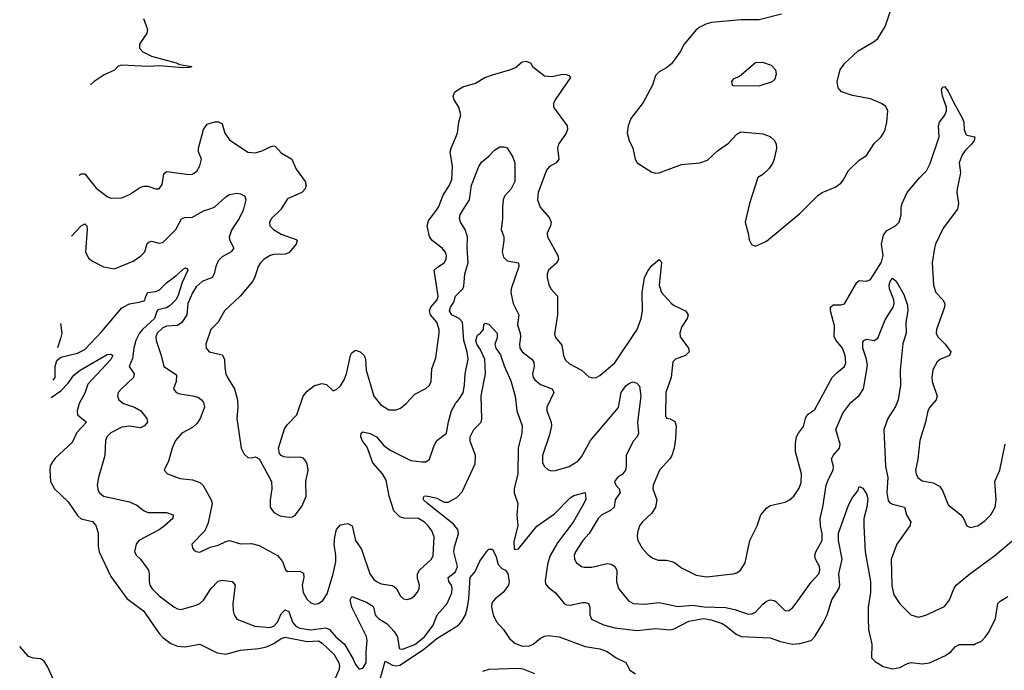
# Model space of a CAD drawing. Header units: inches. Extents: x 1449094 to 1618372, y 389908 to 534307.
# Tile 31 of 256: x 1464838 to 1470153, y 427510 to 431023. Entities that reach past the tile are written whole.
import ezdxf

# ---------------------------------------------------------------- set-up
doc = ezdxf.new("R2010")
doc.units = ezdxf.units.IN
doc.header["$MEASUREMENT"] = 0
for name, color, linetype in [('B4462', 7, 'Continuous'), ('B4463', 7, 'Continuous'), ('B4472', 7, 'Continuous')]:
    doc.layers.add(name, color=color, linetype=linetype)

msp = doc.modelspace()

# ---------------------------------------------------------------- linework, layer by layer
at = {"layer": 'B4462', "color": 5}
for points, elevation in [([(1465116.8, 429853.5), (1465170, 429910.4), (1465190, 429920.5), (1465199.3, 429910), (1465202.6, 429890), (1465192.9, 429770), (1465210, 429734.9), (1465230, 429719.6), (1465290, 429688.7), (1465350, 429677), (1465450, 429719.6), (1465490, 429745.2), (1465512.8, 429770), (1465526.4, 429813.6), (1465536.1, 429823.9), (1465550, 429826.3), (1465590, 429816.2), (1465610, 429820.2), (1465680.8, 429890), (1465711.5, 429948.5), (1465730, 429955.6), (1465770, 429957.1), (1465830, 429991), (1465858.1, 430000)], 560), ([(1466045.3, 430000), (1466042.7, 429990), (1466023.1, 429950), (1465982.6, 429890), (1465968.1, 429850), (1465972, 429830), (1465994.3, 429790), (1465992.7, 429787.3), (1465978.7, 429770), (1465930, 429742.2), (1465910, 429720.4), (1465895.8, 429690), (1465887, 429650), (1465876.3, 429630), (1465823.2, 429610), (1465790, 429580.2), (1465770, 429548.2), (1465745.6, 429490), (1465740.1, 429430), (1465712.9, 429387.1), (1465690, 429372.5), (1465630, 429367.2), (1465610, 429358.4), (1465580.6, 429330), (1465573, 429310), (1465574.2, 429290), (1465601.1, 429210), (1465615.5, 429150), (1465685.1, 429105.1), (1465682.8, 429070), (1465668.5, 429030), (1465676.2, 429016.2), (1465682, 429010), (1465703, 429003), (1465772.5, 428992.5), (1465802.7, 428982.7), (1465819.6, 428970), (1465830, 428955.3), (1465835.4, 428930), (1465812.3, 428870), (1465796, 428844.1), (1465770, 428821.6), (1465713.1, 428790), (1465679.2, 428750), (1465660.7, 428710), (1465640.5, 428639.5), (1465617.3, 428590), (1465636, 428570), (1465704.9, 428544.9), (1465770, 428537.8), (1465810, 428524.2), (1465828.3, 428508.3), (1465871.5, 428430), (1465877.3, 428410), (1465854.4, 428305.6), (1465836.4, 428263.6), (1465766.8, 428190), (1465771, 428170), (1465778.8, 428158.8), (1465790.7, 428150.7), (1465810, 428148), (1465865.4, 428174.6), (1465910, 428184.9), (1465950, 428205.3), (1465970, 428210.3), (1466030, 428192.6), (1466090, 428193.8), (1466130, 428183.2), (1466230, 428128.9), (1466257.2, 428097.2), (1466272.8, 428052.8), (1466283.9, 428043.9), (1466350, 428045.2), (1466370, 428034), (1466371.5, 428010), (1466362, 427970), (1466367.5, 427930), (1466390, 427891.4), (1466410, 427874.4), (1466430, 427867.3), (1466450, 427870.2), (1466474, 427886), (1466496.9, 427923.1), (1466529.9, 428030), (1466543.7, 428096.3), (1466545.1, 428130), (1466534.6, 428190), (1466538.2, 428230), (1466547.4, 428270), (1466570, 428294.4), (1466610, 428302.6), (1466632, 428290), (1466650.1, 428210.1), (1466683.4, 428163.3), (1466728.8, 428030), (1466750, 427999.6), (1466766.7, 427986.7), (1466790, 427977.4), (1466848.3, 427968.3), (1466861.2, 427961.2), (1466874.4, 427950), (1466892.1, 427912.1), (1466910, 427895.3), (1466930, 427891.7), (1466950, 427898.3), (1466968.9, 427911.1), (1466984, 427930), (1466995.1, 427950), (1466996, 427970), (1466986.1, 428006.1), (1466985.2, 428030), (1466995.7, 428050), (1467060.7, 428110), (1467069.9, 428130), (1467075, 428230), (1467063.1, 428263.1), (1467043.7, 428290), (1467023.1, 428310), (1466990, 428329.9), (1466911.6, 428331.6), (1466890, 428338.5), (1466856.9, 428370), (1466832.6, 428450), (1466815.6, 428535.6), (1466796.3, 428570), (1466744.9, 428630), (1466713.8, 428713.8), (1466687, 428750), (1466679.8, 428770), (1466682, 428790), (1466690, 428798), (1466730, 428789.1), (1466763.1, 428770), (1466803.2, 428723.2), (1466837.7, 428697.7), (1466950, 428643.5), (1467010, 428634.6), (1467030, 428635.8), (1467049.8, 428650.2), (1467075.6, 428724.4), (1467089.6, 428750), (1467142.7, 428790), (1467152.3, 428852.3), (1467169.7, 428910), (1467189.7, 428950), (1467208.8, 428971.2), (1467231.4, 429008.6), (1467239.8, 429050), (1467243.4, 429110), (1467258.4, 429190), (1467253.2, 429230), (1467235, 429290), (1467227.7, 429390), (1467209.5, 429409.5), (1467170, 429429.4), (1467158.2, 429450), (1467164.1, 429470), (1467181.7, 429498.3), (1467190, 429530.2), (1467230, 429569.5), (1467236.1, 429583.9), (1467240.8, 429650), (1467257.9, 429710), (1467252.6, 429790), (1467255.7, 429850), (1467242.3, 429890), (1467217.3, 429930), (1467211.7, 429950), (1467214.8, 429970), (1467234.2, 430000)], 560), ([(1466248.6, 430000), (1466197.1, 429950), (1466186.4, 429930), (1466188.2, 429910), (1466208, 429890), (1466250, 429864.7), (1466330, 429835.5), (1466334.9, 429830), (1466330.3, 429810), (1466290, 429763.8), (1466270, 429757.1), (1466210, 429755), (1466190, 429749.8), (1466157.3, 429730), (1466137.3, 429710), (1466125.2, 429690), (1466107.6, 429632.4), (1466094.6, 429610), (1466028, 429530), (1465944.2, 429450), (1465909.1, 429390), (1465870.3, 429350), (1465843.1, 429270), (1465844.4, 429250), (1465860.5, 429230), (1465930, 429212.9), (1465944, 429190), (1465944.8, 429144.8), (1465951.3, 429110), (1465959.1, 429090), (1465996.5, 429030), (1466013, 428970), (1466016.2, 428930), (1466010.3, 428870), (1466033, 428710), (1466050, 428677.3), (1466070, 428658), (1466090, 428657.1), (1466110, 428663), (1466130, 428650.8), (1466138.3, 428638.3), (1466197.1, 428530), (1466199.5, 428490), (1466190.3, 428430), (1466190.4, 428390), (1466210, 428362.4), (1466244.3, 428344.3), (1466290, 428336.5), (1466310, 428338.9), (1466327.3, 428350), (1466363, 428397), (1466384, 428450), (1466383, 428530), (1466394.7, 428590), (1466390, 428624), (1466381.4, 428641.4), (1466370, 428654.5), (1466350, 428660.7), (1466290, 428658.4), (1466262.9, 428662.9), (1466249.5, 428669.5), (1466240.7, 428680.7), (1466235.1, 428710), (1466266.6, 428813.4), (1466283, 428837), (1466333.3, 428890), (1466368.4, 428990), (1466390, 429017.6), (1466430, 429048.5), (1466470, 429058.4), (1466493.7, 429053.7), (1466530, 429018), (1466550, 429027.7), (1466570, 429046), (1466590, 429079.1), (1466601.7, 429110), (1466623.1, 429210), (1466630, 429224.9), (1466650, 429238.4), (1466676.3, 429230), (1466697.6, 429210), (1466704.9, 429190), (1466709, 429130), (1466749.4, 428989.4), (1466784.9, 428944.9), (1466830, 428916.1), (1466870, 428915.8), (1466894.3, 428925.7), (1466924.7, 428950), (1466970, 429000.8), (1467030, 429032.1), (1467050.7, 429050), (1467059.8, 429070), (1467062.3, 429137.7), (1467083.7, 429196.3), (1467102.9, 429330), (1467101.7, 429350), (1467089.9, 429390), (1467055.2, 429430), (1467049.3, 429450), (1467058.1, 429470), (1467092.3, 429510), (1467096.1, 429530), (1467075.6, 429670), (1467092.9, 429687.1), (1467129.8, 429710.2), (1467140.4, 429730), (1467141, 429750), (1467135.1, 429770), (1467118.7, 429790), (1467064, 429830), (1467050, 429852.7), (1467037.6, 429910), (1467044, 429936), (1467091.9, 430000)], 580), ([(1467443.4, 430000), (1467444, 429950), (1467436.8, 429890), (1467451, 429850), (1467452, 429830), (1467441.5, 429770), (1467450, 429741.5), (1467470, 429720.2), (1467530.2, 429710), (1467531.5, 429690), (1467491.2, 429570), (1467488.5, 429550), (1467501.6, 429490), (1467531.5, 429430), (1467525.1, 429374.9), (1467539.8, 429330), (1467541.6, 429310), (1467535.8, 429270), (1467538.5, 429250), (1467549.6, 429229.6), (1467603.2, 429190), (1467613.8, 429173.8), (1467614.6, 429150), (1467606, 429110), (1467610.2, 429090), (1467618.6, 429078.6), (1467650, 429053.7), (1467712, 429030), (1467720.8, 429010), (1467683.5, 428930), (1467682.9, 428910), (1467707.7, 428850), (1467708.6, 428830), (1467697.9, 428782.1), (1467659.6, 428670), (1467660.3, 428630), (1467670.4, 428610), (1467691.5, 428591.6), (1467710, 428586), (1467730, 428587.8), (1467804.5, 428610), (1467850, 428639.7), (1467870, 428662.8), (1467918.8, 428750), (1468071, 428929), (1468085.6, 429010), (1468110, 429046.5), (1468130, 429060.3), (1468150, 429066.7), (1468170, 429060.7), (1468184.4, 429044.4), (1468190.9, 428990), (1468172.3, 428850), (1468179.1, 428790), (1468170.3, 428770), (1468150, 428747), (1468111.4, 428670), (1468112.1, 428610), (1468107.7, 428590), (1468091.6, 428568.4), (1468065.8, 428550), (1468048.2, 428530), (1468055.3, 428510), (1468074.4, 428490), (1468078.6, 428470), (1468052.5, 428430), (1468046.4, 428390), (1468027.4, 428372.6), (1467979.7, 428350), (1467961, 428330), (1467911.9, 428248.1), (1467878.2, 428210), (1467838, 428150), (1467830.4, 428130), (1467832.2, 428110), (1467843.1, 428090), (1467870, 428070.3), (1467885.8, 428065.8), (1467927.2, 428067.2), (1468010, 428085.6), (1468030, 428083.2), (1468050, 428070.3), (1468060.7, 428050), (1468060.2, 427990), (1468070.8, 427950.8), (1468125.2, 427885.2), (1468150.2, 427870.2), (1468210, 427866), (1468290, 427875.9), (1468390, 427854.1), (1468470, 427860.6), (1468533.2, 427853.2), (1468648.6, 427848.6), (1468698.6, 427838.6), (1468770, 427813.7), (1468790, 427815), (1468810, 427823.9), (1468850, 427866.3), (1468870, 427882.3), (1468890, 427890.3), (1468910, 427887.2), (1468920.5, 427880.5), (1468970, 427830.4), (1468990, 427832), (1469010, 427847.6), (1469030, 427871.8), (1469110, 427986), (1469151.8, 428030), (1469157.2, 428050), (1469156.1, 428070), (1469134.5, 428110), (1469130.9, 428130), (1469135.4, 428150), (1469169.8, 428210.2), (1469170, 428248.7), (1469161.1, 428290), (1469158.8, 428330), (1469174.1, 428390), (1469191, 428509), (1469201.4, 428538.6), (1469229, 428590), (1469230.8, 428610), (1469219.8, 428650), (1469229.8, 428670), (1469263.5, 428710), (1469267.5, 428730), (1469244.5, 428810), (1469281.7, 428898.3), (1469324.5, 428955.5), (1469370, 428994.3), (1469393.6, 429030), (1469415.4, 429155.4), (1469409.9, 429190), (1469389.9, 429250), (1469390, 429281), (1469394.5, 429290), (1469410, 429297.8), (1469450, 429290.2), (1469470, 429303.2), (1469510, 429402.6), (1469552.3, 429470), (1469558.8, 429490), (1469555.9, 429510), (1469533.5, 429570), (1469531.4, 429588.6), (1469537, 429610), (1469550, 429627.3), (1469570, 429610.8), (1469610, 429538.7), (1469630, 429480.7), (1469631.8, 429450), (1469622, 429390), (1469622.8, 429330), (1469604.8, 429275.2), (1469590.8, 429130), (1469593.2, 429050), (1469580.1, 428970), (1469566.6, 428933.4), (1469524.8, 428870), (1469502.3, 428810), (1469511.6, 428610), (1469523.8, 428550), (1469518.4, 428470), (1469526.3, 428426.3), (1469534.8, 428414.8), (1469550, 428406.7), (1469614.9, 428390), (1469625.5, 428350), (1469647.7, 428310), (1469642.8, 428290), (1469573.1, 428190), (1469542.3, 428110), (1469545.6, 427965.6), (1469556.6, 427916.6), (1469589.4, 427869.4), (1469649.1, 427809.1), (1469690, 427797.4), (1469730, 427807.8), (1469830, 427854.4), (1469858, 427890), (1469880.5, 427950), (1469894, 427970), (1469966.3, 428030), (1470000, 428054.7)], 560), ([(1467655.8, 430000), (1467695.3, 429955.3), (1467706.5, 429930), (1467704, 429910), (1467686, 429870), (1467686.3, 429850), (1467743.2, 429750), (1467746.4, 429730), (1467737.6, 429710), (1467692.8, 429670), (1467685.8, 429650), (1467685.4, 429630), (1467693.7, 429593.7), (1467704.9, 429570), (1467741.7, 429530), (1467740.2, 429430), (1467725.7, 429325.7), (1467730, 429306), (1467765.1, 429265.1), (1467774, 429210), (1467784, 429184), (1467805.2, 429165.2), (1467870.3, 429130), (1467910, 429095.3), (1467930, 429088.2), (1467950, 429091.7), (1467970, 429102), (1468049.8, 429170), (1468170.4, 429350), (1468191.9, 429410), (1468200.7, 429450), (1468197.5, 429550), (1468209.9, 429630), (1468230, 429668.9), (1468250, 429694.9), (1468290, 429727.7), (1468299.5, 429719.5), (1468302.4, 429710), (1468290.7, 429590), (1468302.8, 429550), (1468356.1, 429490), (1468370, 429478.8), (1468432.7, 429450), (1468446.4, 429430), (1468440.3, 429410), (1468410, 429362.9), (1468400.6, 429330), (1468403.8, 429310), (1468447.6, 429250), (1468451.7, 429230), (1468432.4, 429210), (1468377.3, 429190), (1468364.1, 429175.9), (1468354, 429090), (1468326.4, 429010), (1468323.4, 428883.4), (1468330.4, 428870.4), (1468350, 428867.6), (1468373.7, 428853.7), (1468381.1, 428830), (1468378.7, 428761.3), (1468370.8, 428709.2), (1468358.2, 428670), (1468347.5, 428652.5), (1468292.3, 428590), (1468257.6, 428510), (1468256.5, 428490), (1468277.1, 428430), (1468270.9, 428390), (1468250, 428358), (1468197.8, 428310), (1468183.6, 428290), (1468173.1, 428253.1), (1468171.7, 428230), (1468175.3, 428210), (1468198.7, 428170), (1468230, 428134), (1468255.3, 428115.3), (1468284.4, 428104.4), (1468330, 428104.4), (1468358, 428098), (1468372.3, 428092.3), (1468410, 428062.6), (1468490, 428024.2), (1468545.8, 428014.2), (1468689.8, 428030.2), (1468710, 428036.4), (1468729.7, 428050.3), (1468754, 428090), (1468778.5, 428210), (1468818.3, 428290), (1468838.4, 428350), (1468870, 428385.5), (1468890, 428399.3), (1468970, 428418), (1468993.2, 428430), (1469017, 428450), (1469046.6, 428493.4), (1469056, 428524), (1469057.7, 428570), (1469026.6, 428690), (1469026.4, 428733.7), (1469031.9, 428770), (1469041.7, 428790), (1469070, 428825.5), (1469079.3, 428870), (1469089.7, 428890), (1469130, 428918), (1469224.6, 429090), (1469250, 429118.5), (1469289.7, 429150), (1469296.8, 429170), (1469294.2, 429210), (1469280.2, 429250), (1469245.8, 429290), (1469234.8, 429310), (1469235.7, 429370), (1469214.2, 429450), (1469214, 429470), (1469230, 429484), (1469270, 429482.6), (1469291.1, 429488.9), (1469356.6, 429603.4), (1469370, 429614.4), (1469410, 429610.3), (1469430, 429620.3), (1469490, 429714.2), (1469499.4, 429750), (1469490.3, 429810), (1469500.6, 429859.4), (1469517.7, 429882.3), (1469565.5, 429910), (1469584.7, 429930), (1469597.2, 429970), (1469596.9, 430000)], 580), ([(1468770.5, 430000), (1468754.4, 429930), (1468770.4, 429870.4), (1468774.9, 429834.9), (1468788.4, 429808.4), (1468810, 429800.5), (1468870, 429826.4), (1469050, 429976), (1469073.4, 430000)], 620), ([(1469900.2, 429999.9), (1469823.5, 429896.5), (1469781.6, 429810), (1469776.9, 429790), (1469764.1, 429710), (1469770.3, 429590), (1469783.7, 429550), (1469821.3, 429510), (1469831.4, 429490), (1469830.2, 429470), (1469787.9, 429350), (1469786.2, 429330), (1469794, 429310), (1469834.5, 429270), (1469864.9, 429230), (1469857.6, 429210), (1469809.4, 429190.6), (1469790, 429175.1), (1469767.7, 429132.3), (1469761.6, 429090), (1469763.8, 429070), (1469790.2, 428989.8), (1469785.7, 428970), (1469750.3, 428930), (1469739.5, 428910), (1469727.4, 428850), (1469697.4, 428750), (1469686.5, 428650), (1469674.6, 428590), (1469677, 428570), (1469686.7, 428550), (1469710, 428533.7), (1469770, 428522.4), (1469804, 428504), (1469820, 428480), (1469850, 428402.4), (1469918, 428350), (1469933.4, 428330), (1469950.7, 428290.7), (1469970, 428280.7), (1470000, 428288)], 580), ([(1465018.8, 429075.9), (1465029.7, 429090), (1465029.2, 429150.8), (1465037.6, 429182.4), (1465059.7, 429200.3), (1465150, 429222.6), (1465190, 429242.5), (1465281, 429339), (1465390, 429467.4), (1465430, 429489.4), (1465483.1, 429496.9), (1465513.7, 429506.3), (1465518.9, 429530), (1465529.8, 429550.2), (1465570, 429554.7), (1465590, 429562.4), (1465630, 429602.8), (1465681, 429639), (1465730, 429683.8), (1465739.9, 429679.9), (1465745.5, 429670), (1465715.5, 429604.5), (1465692.1, 429530), (1465680.4, 429510), (1465650, 429480.2), (1465630, 429467.3), (1465584.1, 429455.8), (1465575.6, 429444.4), (1465564.7, 429410), (1465500.7, 429350), (1465484.6, 429330), (1465465.2, 429290), (1465453.5, 429250), (1465446.9, 429193.1), (1465429.4, 429150), (1465456.1, 429110), (1465451.3, 429090), (1465386.7, 429030), (1465370.2, 429010), (1465365.3, 428990), (1465373.8, 428970), (1465397.4, 428950), (1465458.3, 428930), (1465491, 428911), (1465524.2, 428870), (1465527, 428850), (1465510.9, 428829.1), (1465490, 428818.2), (1465430, 428827.2), (1465390, 428822.1), (1465330, 428792.2), (1465308.2, 428770), (1465300.7, 428750), (1465296.6, 428670), (1465262.8, 428550), (1465256.5, 428510), (1465261.2, 428481.2), (1465268.1, 428468.1), (1465290.7, 428450), (1465430, 428419.5), (1465470, 428401.6), (1465510, 428370.2), (1465530, 428361.9), (1465630, 428362.4), (1465665.5, 428350), (1465664.2, 428330), (1465620.2, 428290), (1465590, 428268), (1465481.3, 428210), (1465466.2, 428190), (1465457.6, 428150), (1465467.8, 428130), (1465490.2, 428110), (1465532.7, 428050), (1465537.4, 428030), (1465535.8, 427990), (1465540.9, 427970), (1465552.7, 427950), (1465590, 427911.7), (1465670, 427852.6), (1465690, 427841.3), (1465710, 427837.3), (1465790, 427860.6), (1465810, 427871), (1465830, 427889.3), (1465870, 427950.2), (1465910, 427990.2), (1465930, 427996.9), (1465984.7, 427990), (1466000.5, 427970), (1465989.2, 427870), (1465990.2, 427830.2), (1465996, 427810), (1466010, 427786.7), (1466107.7, 427747.7), (1466190, 427741.6), (1466210, 427748.7), (1466230, 427769.3), (1466250, 427814.6), (1466270, 427836.5), (1466275.2, 427835.2), (1466290, 427828), (1466310, 427769.4), (1466328.2, 427748.2), (1466350, 427737.4), (1466410, 427728.1), (1466490, 427738.5), (1466510.5, 427730.5), (1466544.5, 427690), (1466591.5, 427651.5), (1466637.9, 427570), (1466650, 427540.4), (1466670, 427515.8), (1466690, 427522), (1466708.5, 427550), (1466708, 427608), (1466713.7, 427670), (1466710, 427692.1), (1466631.4, 427850), (1466622, 427890), (1466630, 427908), (1466710, 427877.2), (1466739.6, 427859.6), (1466748.4, 427850), (1466757.3, 427810), (1466762.7, 427802.7), (1466774.7, 427790), (1466821.1, 427761.1), (1466859.5, 427719.5), (1466876.6, 427690), (1466886.4, 427630), (1466890, 427625.4), (1466904.1, 427624.2), (1466970, 427648.2), (1467023.1, 427690), (1467070, 427752.9), (1467091.5, 427810), (1467144.8, 427870), (1467170, 427928.7), (1467173.2, 427953.2), (1467169, 427970), (1467154.4, 427990), (1467150.9, 428010), (1467190, 428042), (1467202, 428070), (1467182.1, 428150), (1467184.3, 428175.7), (1467207.5, 428247.5), (1467203.6, 428270), (1467179.6, 428299.6), (1467039.3, 428410), (1467018, 428430), (1467018, 428442), (1467022, 428450), (1467028.5, 428451.5), (1467052.4, 428447.6), (1467090, 428438.6), (1467130, 428417.8), (1467150, 428417.8), (1467197.3, 428442.7), (1467226.8, 428473.2), (1467295.7, 428624.3), (1467297.5, 428670), (1467270, 428747.4), (1467269.7, 428770), (1467289.5, 428810.5), (1467329, 428850), (1467333.2, 428866.8), (1467329, 428991), (1467352.1, 429110), (1467348.3, 429190), (1467324.2, 429244.2), (1467304.7, 429270), (1467299.4, 429290), (1467310, 429319.3), (1467325.1, 429330), (1467340.7, 429350), (1467343.7, 429376.3), (1467350, 429384.7), (1467370, 429378), (1467415.7, 429330), (1467415.5, 429304.5), (1467403.2, 429270), (1467407.6, 429250), (1467433.6, 429213.6), (1467453.1, 429153.1), (1467490, 429073.4), (1467513.1, 428990), (1467522, 428910), (1467550.2, 428830), (1467547.7, 428790), (1467529.6, 428710), (1467527.6, 428570), (1467507.9, 428490), (1467507.7, 428467.7), (1467527.5, 428410), (1467520.7, 428350), (1467527.3, 428290), (1467505.8, 428205.8), (1467507, 428167), (1467510, 428161.6), (1467530, 428165.7), (1467630, 428287.2), (1467725.4, 428354.6), (1467810, 428440.7), (1467830, 428453.4), (1467890, 428470.7), (1467894, 428434), (1467883.6, 428410), (1467825.4, 428310), (1467741.8, 428198.2), (1467700.8, 428130), (1467688.3, 428090), (1467674.6, 427994.6), (1467676.7, 427976.7), (1467690, 427957.8), (1467730, 427928.8), (1467776.4, 427870), (1467790, 427863.2), (1467810, 427861.5), (1467875.5, 427875.5), (1467890, 427876.2), (1467907.7, 427870), (1467915.6, 427850), (1467915.5, 427810), (1467925.4, 427785.4), (1467990, 427756), (1468050, 427738.5), (1468170, 427724.7), (1468270, 427736.1), (1468350, 427728.3), (1468370, 427733.6), (1468450, 427774.5), (1468530, 427789.2), (1468570, 427782.2), (1468630, 427762.7), (1468650.7, 427750.7), (1468705.3, 427705.3), (1468731.9, 427691.9), (1468890, 427685.1), (1468944.7, 427664.7), (1469010, 427651.4), (1469050, 427654.4), (1469110, 427671.3), (1469130, 427691.7), (1469174.5, 427765.5), (1469196.8, 427810), (1469222.4, 427890), (1469260.3, 427950), (1469264.5, 427970), (1469260.5, 428030), (1469277.5, 428110), (1469257.2, 428210), (1469258.5, 428250), (1469310, 428395.5), (1469330, 428437.1), (1469361.6, 428478.4), (1469370, 428502), (1469390, 428494), (1469410, 428462), (1469416.1, 428436.1), (1469411.5, 428391.5), (1469395.6, 428330), (1469394.9, 428290), (1469401.5, 428150), (1469431.7, 427990), (1469430.6, 427930), (1469419, 427850), (1469418.6, 427790), (1469420.7, 427730), (1469437.7, 427650), (1469437.1, 427577.1), (1469456.7, 427556.7), (1469499.1, 427530), (1469550, 427517.3), (1469590, 427524.2), (1469630, 427546.9), (1469650, 427551.6), (1469710, 427545.5), (1469750, 427550.2), (1469836.4, 427590), (1469863.9, 427610), (1469890, 427637.4), (1469910, 427648.9), (1469990, 427649.1), (1470000, 427653.7)], 540), ([(1465057.4, 429382.1), (1465064.8, 429330), (1465058.8, 429301.2), (1465040.9, 429250.9)], 540), ([(1465007.2, 428983.2), (1465060.6, 429019.4), (1465099.7, 429060.3), (1465130, 429104.1), (1465164.5, 429130), (1465310, 429214.8), (1465330, 429217.6), (1465341.1, 429210), (1465330, 429188.7), (1465205.4, 429054.6), (1465190, 429006.9), (1465159.5, 428950), (1465147.5, 428910), (1465150, 428888.8), (1465198.7, 428850), (1465146.6, 428793.4), (1465120.7, 428739.3), (1465030, 428654.7), (1465011.4, 428630), (1465002.2, 428610), (1464999.7, 428590), (1465004.2, 428530), (1465025.8, 428490), (1465098.7, 428418.7), (1465150, 428345.3), (1465170, 428328.5), (1465230, 428312.7), (1465241.2, 428301.2), (1465250, 428288.9), (1465262, 428250), (1465262, 428178), (1465267.5, 428150), (1465330, 428016), (1465416.7, 427896.7), (1465506.4, 427830), (1465590, 427707.8), (1465610, 427686), (1465653.8, 427653.8), (1465690, 427639.8), (1465730, 427636.8), (1465810, 427651.5), (1465904.4, 427604.4), (1465950, 427597.6), (1466030, 427618.7), (1466128.1, 427628.1), (1466170, 427636.5), (1466210, 427653.9), (1466250, 427680.9), (1466270, 427688.6), (1466390, 427664.9), (1466450, 427669.2), (1466470, 427657.1), (1466535.9, 427595.9), (1466560.8, 427550), (1466563.4, 427530), (1466559.9, 427510), (1466533.9, 427450)], 520), ([(1466775.6, 427430), (1466810, 427558.9), (1466850, 427537.8), (1466870, 427533.3), (1466890, 427537), (1467017.6, 427622.4), (1467090, 427682), (1467205.9, 427754.1), (1467224.9, 427775.1), (1467244.2, 427810), (1467254.8, 427850), (1467262.5, 427897.5), (1467269.8, 428010), (1467296, 428044), (1467321.6, 428098.4), (1467362.9, 428157.1), (1467370, 428163.8), (1467390, 428163), (1467410, 428123), (1467420.7, 428080.7), (1467439.9, 428059.9), (1467459.5, 428050), (1467472.9, 428030), (1467480.5, 427990), (1467476.3, 427970), (1467447.3, 427930), (1467404.2, 427895.8), (1467386.8, 427873.2), (1467384.6, 427850), (1467394, 427810), (1467411.8, 427771.8), (1467450.3, 427730), (1467482, 427682), (1467510, 427656), (1467550, 427640.8), (1467590, 427641.3), (1467610, 427650.3), (1467650, 427683.7), (1467670, 427693.4), (1467690, 427698), (1467750, 427690.4), (1467890, 427638), (1467970, 427625.5), (1468010, 427612), (1468057.5, 427577.5), (1468110, 427551.3), (1468132, 427510), (1468162, 427490)], 520), ([(1465030, 427438.4), (1464990, 427527.3), (1464970, 427558.2), (1464950, 427571), (1464910, 427575.9), (1464884.6, 427584.6), (1464837.7, 427637.6)], 520), ([(1467619.5, 427490), (1467555.4, 427515.4), (1467530, 427520.2), (1467370, 427513.5), (1467337, 427503)], 520)]:
    msp.add_lwpolyline(points, dxfattribs=dict(at, elevation=elevation))
at = {"layer": 'B4463', "color": 5}
for points, elevation in [([(1469073.4, 430000), (1469145.9, 430074.1), (1469169.9, 430090.1), (1469240.8, 430119.2), (1469270, 430139.5), (1469284, 430156), (1469311.6, 430208.4), (1469370, 430265.3), (1469410, 430290.3), (1469450, 430354.9), (1469488.7, 430391.3), (1469500.5, 430410), (1469509.7, 430430), (1469518.5, 430470), (1469523.5, 430530), (1469514.1, 430554.1), (1469489.8, 430569.8), (1469430, 430594.8), (1469334.2, 430614.2), (1469274.2, 430634.2), (1469255.5, 430655.5), (1469250.9, 430690), (1469267.8, 430752.2), (1469290, 430785.5), (1469365.1, 430854.9), (1469450, 430904.9), (1469470, 430921.5), (1469510, 430985.5), (1469545.7, 431090)], 620), ([(1468950, 431053.3), (1468830, 431022.2), (1468730, 431022), (1468572.9, 431007.1), (1468541.4, 430998.6), (1468510, 430982.9), (1468490, 430967.3), (1468425.5, 430890), (1468403.7, 430850), (1468356, 430784), (1468330, 430763.1), (1468290, 430740.5), (1468270, 430720.7), (1468253.8, 430670), (1468203.4, 430576.6), (1468137.4, 430490), (1468122.3, 430450), (1468118, 430410), (1468128.8, 430370), (1468147, 430330), (1468160.5, 430270), (1468170.7, 430250), (1468250, 430199.3), (1468270, 430194.4), (1468290, 430195.8), (1468410, 430241.1), (1468510, 430249.2), (1468550, 430265), (1468605.6, 430314.4), (1468664.4, 430355.6), (1468710, 430405.3), (1468730, 430416.9), (1468850, 430406), (1468890, 430392.9), (1468912, 430370), (1468921.1, 430350), (1468922.6, 430330), (1468910.3, 430270), (1468904.2, 430250), (1468882.5, 430217.5), (1468850, 430187.6), (1468822, 430170), (1468777.4, 430030), (1468770.5, 430000)], 620), ([(1465505.2, 431030), (1465526.9, 430970), (1465523.2, 430950), (1465485.3, 430890), (1465484, 430870), (1465502.8, 430850), (1465550, 430825.1), (1465682, 430790), (1465701.1, 430781.1), (1465767.3, 430770), (1465755.1, 430764.9), (1465717.3, 430762.7), (1465593.6, 430773.6), (1465530, 430770.4), (1465390, 430777.8), (1465368.8, 430771.2), (1465350.3, 430750), (1465294.6, 430725.4), (1465239.6, 430690), (1465219.7, 430670.5)], 580), ([(1467091.9, 430000), (1467099.3, 430010), (1467124, 430076), (1467158, 430130), (1467170, 430160.7), (1467174.6, 430230), (1467162.4, 430310), (1467166.2, 430330), (1467202, 430410), (1467209.1, 430470), (1467219.8, 430510), (1467209.1, 430550), (1467183.4, 430590), (1467177.3, 430610), (1467186.9, 430633.1), (1467230, 430660.2), (1467299, 430681), (1467349.6, 430710), (1467390, 430725.2), (1467490, 430753.6), (1467514.4, 430765.6), (1467550, 430795), (1467570, 430799), (1467594.9, 430790), (1467606, 430770), (1467670, 430719.5), (1467710, 430716.2), (1467768, 430728), (1467787.2, 430727.2), (1467801.8, 430721.8), (1467811.5, 430710), (1467728.8, 430590), (1467719.6, 430570), (1467720.3, 430550), (1467792.6, 430450), (1467795.8, 430430), (1467788.3, 430410), (1467747, 430350), (1467740.2, 430330), (1467747.8, 430270), (1467734.4, 430250), (1467697.1, 430230), (1467680.9, 430210), (1467637.3, 430090), (1467632.8, 430050), (1467647, 430010), (1467655.8, 430000)], 580), ([(1469596.9, 430000), (1469596.8, 430010), (1469601.2, 430030), (1469628.4, 430090), (1469696.5, 430170), (1469733.7, 430206.3), (1469753, 430247), (1469801.8, 430390), (1469798.5, 430450), (1469803.5, 430470), (1469832.6, 430507.4), (1469841.5, 430530), (1469841.1, 430550), (1469819.8, 430610), (1469814.8, 430645.2), (1469821.3, 430658.7), (1469830, 430661.6), (1469850, 430637.6), (1469878.1, 430578.1), (1469928.3, 430490), (1469933.8, 430470), (1469935.6, 430430), (1469945.3, 430405.3), (1469950, 430399.6), (1469994.4, 430390), (1469990.2, 430370), (1469976.1, 430350), (1469942.7, 430317.3), (1469926.4, 430293.6), (1469910.1, 430250), (1469916.1, 430196.1), (1469898.3, 430110), (1469897.2, 430090), (1469906.3, 430030), (1469900.2, 429999.9)], 580), ([(1465158.2, 430182.8), (1465170, 430190.2), (1465190, 430190.3), (1465250, 430113), (1465310, 430068), (1465330, 430059.7), (1465390, 430060.2), (1465430, 430079.3), (1465490, 430117.8), (1465510, 430124.7), (1465530, 430124.5), (1465570, 430110.3), (1465590, 430110.4), (1465606.9, 430133.1), (1465616, 430190), (1465630, 430204), (1465752.1, 430187.9), (1465770.8, 430189.2), (1465794.7, 430205.3), (1465810, 430234), (1465819.1, 430270), (1465803.1, 430310), (1465802.5, 430330), (1465829.2, 430430.8), (1465850, 430458.9), (1465891.4, 430471.4), (1465911.4, 430471.4), (1465930, 430460.7), (1465945.3, 430410), (1465970, 430373.7), (1466070, 430307.2), (1466110, 430304), (1466150, 430316.5), (1466190, 430336.5), (1466210, 430342), (1466217.8, 430337.8), (1466250, 430304.9), (1466306.7, 430270), (1466330, 430215.5), (1466378.4, 430150), (1466384.9, 430130), (1466379.5, 430110), (1466360.4, 430090), (1466284.3, 430055.7), (1466250, 430001.3), (1466248.6, 430000)], 580), ([(1467234.2, 430000), (1467266.6, 430050), (1467275.9, 430130), (1467315.6, 430230), (1467330, 430253.7), (1467370, 430285.5), (1467401.7, 430318.3), (1467430, 430336.4), (1467450, 430337.1), (1467470.2, 430330.2), (1467500.7, 430280.7), (1467510.3, 430250), (1467511.3, 430150), (1467491.3, 430110), (1467455.7, 430070), (1467447.9, 430050), (1467443.3, 430010), (1467443.4, 430000)], 560), ([(1465858.1, 430000), (1465890, 430010.2), (1465950, 430066.5), (1465970, 430079.5), (1466010, 430085.5), (1466030, 430082), (1466054, 430070), (1466058.5, 430050), (1466045.3, 430000)], 560)]:
    msp.add_lwpolyline(points, dxfattribs=dict(at, elevation=elevation))
at = {"layer": 'B4463', "color": 5, "elevation": 640}
msp.add_lwpolyline([(1468850, 430791.6), (1468810, 430789.4), (1468723, 430717), (1468690, 430702), (1468681, 430690), (1468684.7, 430670), (1468690, 430666.8), (1468830, 430666.5), (1468902, 430690), (1468915.9, 430704.1), (1468923.7, 430730), (1468919.3, 430750), (1468896.1, 430776.1)], close=True, dxfattribs=at)
at = {"layer": 'B4472', "color": 5}
for points, elevation in [([(1470000, 428288), (1470010, 428290.4), (1470050, 428318), (1470079.7, 428350), (1470104, 428390), (1470109.7, 428430), (1470102.4, 428530), (1470129.1, 428590.9), (1470158, 428730)], 580), ([(1470000, 428054.7), (1470102.7, 428130), (1470204, 428216)], 560), ([(1470000, 427653.7), (1470030, 427667.6), (1470050, 427687.8), (1470070, 427715.6), (1470105.1, 427790), (1470118.4, 427870), (1470130, 427883), (1470172.2, 427907.8)], 540)]:
    msp.add_lwpolyline(points, dxfattribs=dict(at, elevation=elevation))

doc.saveas('drawing.dxf')
